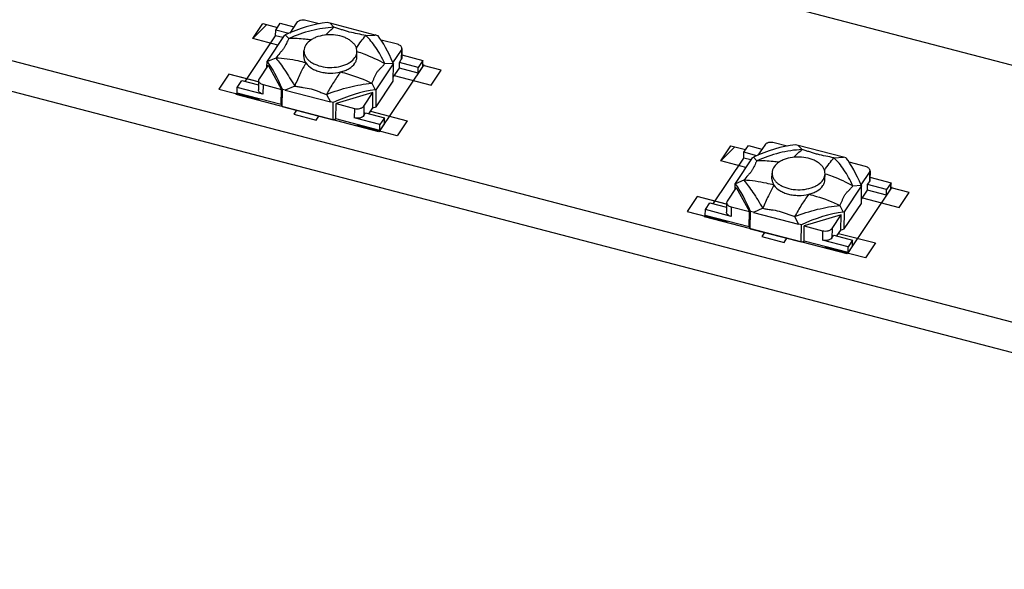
# Model space of a CAD drawing. Header units: millimetres. Extents: x 0 to 420, y 0 to 297.
# Tile 20 of 29: x 326 to 346, y 209 to 221. Entities that reach past the tile are written whole.
import ezdxf

# ---------------------------------------------------------------- set-up
doc = ezdxf.new("R2010")
doc.units = ezdxf.units.MM
doc.header["$LTSCALE"] = 23.1
doc.layers.get('0').update_dxf_attribs({"linetype": 'CONTINUOUS'})
doc.layers.add('02___PRT_ALL_AXES', color=7, linetype='CONTINUOUS')
doc.layers.add('03___PRT_ALL_CURVES', color=7, linetype='CONTINUOUS')

msp = doc.modelspace()

# ---------------------------------------------------------------- linework, layer by layer
at = {"color": 7, "linetype": 'CONTINUOUS'}
for p, q in [((366.814, 214.462), (292.799, 233.778)), ((289.764, 229.249), (363.779, 209.934)), ((289.755, 228.618), (363.771, 209.303)), ((332.159, 220.613), (331.889, 220.684)), ((331.258, 220.366), (331.26, 220.484)), ((331.26, 220.484), (331.355, 220.625)), ((331.53, 220.413), (331.26, 220.484)), ((331.355, 220.625), (331.638, 220.552)), ((331.694, 220.635), (331.551, 220.423)), ((333.327, 220.381), (332.388, 220.626)), ((332.47, 220.541), (332.388, 220.626)), ((331.437, 220.372), (331.08, 219.84)), ((331.406, 220.327), (331.258, 220.366)), ((331.437, 220.372), (331.46, 220.384)), ((331.533, 220.308), (331.46, 220.384)), ((333.132, 220.368), (333.327, 220.381)), ((333.786, 220.189), (333.446, 220.277)), ((333.693, 219.807), (333.868, 220.068)), ((333.868, 220.068), (333.865, 219.871)), ((333.879, 220.102), (333.876, 219.905)), ((331.262, 219.904), (331.089, 219.829)), ((333.827, 219.814), (333.865, 219.871)), ((333.877, 219.967), (334.315, 219.853)), ((331.104, 219.756), (330.916, 219.475)), ((331.078, 219.717), (331.08, 219.84)), ((331.089, 219.829), (331.08, 219.84)), ((331.104, 219.756), (331.379, 219.254)), ((333.348, 219.248), (333.705, 219.781)), ((333.524, 219.788), (333.697, 219.8)), ((333.697, 219.8), (333.705, 219.781)), ((333.7, 219.426), (333.705, 219.781)), ((333.701, 219.51), (333.826, 219.696)), ((333.826, 219.696), (333.827, 219.814)), ((334.219, 219.593), (333.826, 219.696)), ((334.22, 219.711), (333.827, 219.814)), ((334.314, 219.735), (334.219, 219.593)), ((334.219, 219.593), (334.22, 219.711)), ((334.315, 219.853), (334.22, 219.711)), ((334.314, 219.735), (334.315, 219.853)), ((330.462, 219.177), (330.463, 219.295)), ((330.463, 219.295), (330.558, 219.437)), ((330.995, 219.156), (330.463, 219.295)), ((330.558, 219.437), (330.904, 219.347)), ((330.905, 219.44), (330.902, 219.243)), ((330.998, 219.353), (330.995, 219.156)), ((330.998, 219.353), (331.379, 219.254)), ((331.374, 218.939), (331.379, 219.254)), ((331.396, 218.9), (331.4, 219.254)), ((331.654, 219.324), (331.458, 219.24)), ((333.253, 219.384), (333.325, 219.246)), ((333.343, 218.894), (333.7, 219.426)), ((331.374, 218.939), (330.462, 219.177)), ((331.458, 219.24), (332.397, 218.995)), ((332.316, 219.151), (332.397, 218.995)), ((333.279, 219.188), (332.514, 218.958)), ((333.09, 218.907), (333.279, 219.188)), ((333.274, 218.873), (333.279, 219.188)), ((333.348, 219.248), (333.325, 219.246)), ((333.343, 218.894), (333.348, 219.248)), ((331.374, 218.939), (331.396, 218.9)), ((331.396, 218.9), (332.45, 218.625)), ((332.45, 218.625), (332.455, 218.979)), ((332.509, 218.643), (332.514, 218.958)), ((332.514, 218.958), (332.895, 218.858)), ((332.895, 218.858), (332.892, 218.661)), ((333.09, 218.907), (333.088, 218.71)), ((333.191, 218.749), (333.274, 218.873)), ((333.274, 218.873), (333.343, 218.894)), ((332.45, 218.625), (332.509, 218.643)), ((333.422, 218.404), (332.509, 218.643)), ((333.424, 218.523), (332.892, 218.661)), ((333.088, 218.71), (333.125, 218.767)), ((333.125, 218.767), (333.519, 218.664)), ((333.519, 218.664), (333.424, 218.523)), ((333.517, 218.546), (333.519, 218.664)), ((333.517, 218.546), (333.422, 218.404)), ((333.422, 218.404), (333.424, 218.523)), ((340.974, 217.949), (341.069, 218.09)), ((341.069, 218.09), (341.352, 218.016)), ((341.408, 218.1), (341.266, 217.888)), ((341.874, 218.078), (341.604, 218.149)), ((343.041, 217.846), (342.102, 218.091)), ((342.185, 218.006), (342.102, 218.091)), ((341.151, 217.837), (340.795, 217.305)), ((340.973, 217.831), (340.974, 217.949)), ((341.121, 217.792), (340.973, 217.831)), ((341.244, 217.878), (340.974, 217.949)), ((341.151, 217.837), (341.175, 217.848)), ((341.248, 217.772), (341.175, 217.848)), ((342.846, 217.833), (343.041, 217.846)), ((343.501, 217.654), (343.161, 217.742)), ((343.408, 217.272), (343.582, 217.532)), ((343.582, 217.532), (343.58, 217.335)), ((343.594, 217.567), (343.591, 217.37)), ((343.592, 217.432), (344.03, 217.318)), ((340.819, 217.221), (340.631, 216.939)), ((340.793, 217.182), (340.795, 217.305)), ((340.803, 217.294), (340.795, 217.305)), ((340.977, 217.369), (340.803, 217.294)), ((340.819, 217.221), (341.093, 216.719)), ((343.063, 216.713), (343.419, 217.245)), ((343.238, 217.253), (343.411, 217.265)), ((343.411, 217.265), (343.419, 217.245)), ((343.414, 216.891), (343.419, 217.245)), ((343.54, 217.161), (343.542, 217.279)), ((343.542, 217.279), (343.58, 217.335)), ((343.935, 217.176), (343.542, 217.279)), ((344.03, 217.318), (343.935, 217.176)), ((344.028, 217.2), (344.03, 217.318)), ((343.416, 216.975), (343.54, 217.161)), ((343.933, 217.058), (343.54, 217.161)), ((344.028, 217.2), (343.933, 217.058)), ((343.933, 217.058), (343.935, 217.176)), ((340.178, 216.76), (340.273, 216.902)), ((340.273, 216.902), (340.618, 216.811)), ((340.619, 216.905), (340.617, 216.708)), ((340.712, 216.818), (340.71, 216.621)), ((340.712, 216.818), (341.093, 216.719)), ((342.968, 216.849), (343.04, 216.71)), ((343.058, 216.359), (343.414, 216.891)), ((340.176, 216.642), (340.178, 216.76)), ((341.089, 216.404), (340.176, 216.642)), ((340.71, 216.621), (340.178, 216.76)), ((341.089, 216.404), (341.093, 216.719)), ((341.11, 216.365), (341.115, 216.719)), ((341.369, 216.788), (341.173, 216.704)), ((341.173, 216.704), (342.112, 216.459)), ((342.03, 216.616), (342.112, 216.459)), ((342.993, 216.653), (342.228, 216.423)), ((342.805, 216.372), (342.993, 216.653)), ((342.989, 216.338), (342.993, 216.653)), ((343.063, 216.713), (343.04, 216.71)), ((343.058, 216.359), (343.063, 216.713)), ((341.089, 216.404), (341.11, 216.365)), ((342.165, 216.09), (342.17, 216.444)), ((342.224, 216.107), (342.228, 216.423)), ((342.228, 216.423), (342.609, 216.323)), ((341.11, 216.365), (342.165, 216.09)), ((342.609, 216.323), (342.606, 216.126)), ((342.805, 216.372), (342.802, 216.175)), ((342.802, 216.175), (342.84, 216.232)), ((342.84, 216.232), (343.233, 216.129)), ((342.906, 216.214), (342.989, 216.338)), ((342.989, 216.338), (343.058, 216.359)), ((342.165, 216.09), (342.224, 216.107)), ((343.137, 215.869), (342.224, 216.107)), ((343.138, 215.987), (342.606, 216.126)), ((343.232, 216.011), (343.137, 215.869)), ((343.137, 215.869), (343.138, 215.987)), ((343.233, 216.129), (343.138, 215.987)), ((343.232, 216.011), (343.233, 216.129))]:
    msp.add_line(p, q, dxfattribs=at)
at = {"color": 4, "linetype": 'CONTINUOUS'}
for p, q in [((330.784, 220.307), (330.992, 220.618)), ((330.992, 220.618), (331.296, 220.539)), ((331.302, 220.171), (330.784, 220.307)), ((334.693, 219.652), (334.318, 219.75)), ((330.291, 219.571), (330.082, 219.259)), ((330.898, 219.412), (330.291, 219.571)), ((333.721, 219.54), (334.485, 219.341)), ((334.485, 219.341), (334.693, 219.652)), ((330.082, 219.259), (330.915, 219.042)), ((330.915, 219.042), (330.924, 219.056)), ((331.692, 218.823), (331.635, 218.738)), ((331.635, 218.738), (332.097, 218.617)), ((332.097, 218.617), (332.154, 218.702)), ((333.228, 218.804), (333.991, 218.605)), ((332.95, 218.511), (332.96, 218.525)), ((333.783, 218.294), (332.95, 218.511)), ((333.991, 218.605), (333.783, 218.294)), ((340.498, 217.772), (340.707, 218.083)), ((340.707, 218.083), (341.011, 218.004)), ((341.017, 217.636), (340.498, 217.772)), ((344.408, 217.117), (344.032, 217.215)), ((340.005, 217.036), (339.797, 216.724)), ((340.612, 216.877), (340.005, 217.036)), ((343.436, 217.005), (344.199, 216.806)), ((344.199, 216.806), (344.408, 217.117)), ((339.797, 216.724), (340.629, 216.507)), ((340.629, 216.507), (340.639, 216.521)), ((341.406, 216.288), (341.349, 216.203)), ((341.349, 216.203), (341.812, 216.082)), ((342.943, 216.269), (343.706, 216.07)), ((341.812, 216.082), (341.869, 216.167)), ((342.665, 215.976), (342.674, 215.99)), ((343.706, 216.07), (343.497, 215.758)), ((343.497, 215.758), (342.665, 215.976))]:
    msp.add_line(p, q, dxfattribs=at)
at = {"color": 2, "linetype": 'CONTINUOUS'}
for p, q in [((330.784, 220.307), (331.074, 220.597)), ((340.498, 217.772), (340.788, 218.062))]:
    msp.add_line(p, q, dxfattribs=at)
at = {"color": 7, "linetype": 'CONTINUOUS'}
for centre, major_axis, ratio, start_param, end_param in [((331.887, 218.542), (1.919, 1.607), 0.716684, 0.831193, 1.22235), ((331.695, 218.743), (3.253, -0.659), 0.600278, 1.478624, 1.496688), ((333.963, 218.151), (3.139, -1.764), 0.510101, 2.027894, 2.045957), ((333.506, 218.12), (-0.477, 2.472), 0.261556, -0.8752, -0.484042), ((331.224, 217.553), (-0.488, 2.507), 0.254193, -0.875241, -0.484083), ((330.765, 217.356), (3.253, -0.659), 0.600278, 1.478624, 1.496688), ((332.843, 217.13), (1.914, 1.663), 0.698167, 0.808271, 1.199429), ((333.033, 216.764), (3.139, -1.764), 0.510101, 2.027894, 2.045957), ((341.602, 216.007), (1.919, 1.607), 0.716684, 0.831193, 1.22235), ((341.409, 216.208), (3.253, -0.659), 0.600278, 1.478624, 1.496688), ((343.677, 215.616), (3.139, -1.764), 0.510101, 2.027894, 2.045957), ((343.221, 215.585), (-0.477, 2.472), 0.261556, -0.8752, -0.484042), ((340.939, 215.017), (-0.488, 2.507), 0.254193, -0.875241, -0.484083), ((340.48, 214.821), (3.253, -0.659), 0.600278, 1.478624, 1.496688), ((342.557, 214.595), (1.914, 1.663), 0.698167, 0.808271, 1.199429), ((342.748, 214.229), (3.139, -1.764), 0.510101, 2.027894, 2.045957)]:
    msp.add_ellipse(centre, major_axis=major_axis, ratio=ratio, start_param=start_param, end_param=end_param, dxfattribs=at)
for points, knots in [([(331.889, 220.684), (331.871, 220.689), (331.832, 220.693), (331.784, 220.688), (331.749, 220.677), (331.72, 220.663), (331.702, 220.647), (331.694, 220.635)], [0, 0, 0, 0, 0.273022, 0.545222, 0.673443, 0.792885, 1, 1, 1, 1]), ([(332.47, 220.541), (332.311, 220.533), (331.989, 220.484), (331.682, 220.376), (331.533, 220.308)], [0, 0, 0, 0, 0.492105, 1, 1, 1, 1]), ([(332.297, 220.381), (332.325, 220.412), (332.38, 220.467), (332.44, 220.518), (332.47, 220.541)], [0, 0, 0, 0, 0.524963, 1, 1, 1, 1]), ([(333.132, 220.368), (333.075, 220.382), (332.96, 220.406), (332.817, 220.434), (332.708, 220.466), (332.629, 220.492), (332.55, 220.517), (332.497, 220.533), (332.47, 220.541)], [0, 0, 0, 0, 0.256975, 0.513419, 0.636713, 0.757015, 0.877479, 1, 1, 1, 1]), ([(331.533, 220.308), (331.523, 220.291), (331.505, 220.258), (331.481, 220.207), (331.458, 220.155), (331.439, 220.122), (331.428, 220.106)], [0, 0, 0, 0, 0.253361, 0.49847, 0.743031, 1, 1, 1, 1]), ([(331.988, 220.278), (331.95, 220.284), (331.799, 220.303), (331.646, 220.31), (331.533, 220.308)], [0, 0, 0, 0, 0.254365, 1, 1, 1, 1]), ([(332.934, 220.108), (332.966, 220.158), (333.027, 220.248), (333.097, 220.332), (333.132, 220.368)], [0, 0, 0, 0, 0.540964, 1, 1, 1, 1]), ([(333.524, 219.788), (333.496, 219.848), (333.439, 219.961), (333.343, 220.118), (333.242, 220.254), (333.169, 220.333), (333.132, 220.368)], [0, 0, 0, 0, 0.280843, 0.541531, 0.781261, 1, 1, 1, 1]), ([(331.428, 220.106), (331.416, 220.088), (331.389, 220.054), (331.331, 219.989), (331.288, 219.939), (331.262, 219.904)], [0, 0, 0, 0, 0.243514, 0.498599, 1, 1, 1, 1]), ([(333.879, 220.102), (333.879, 220.111), (333.874, 220.131), (333.854, 220.156), (333.824, 220.176), (333.799, 220.185), (333.786, 220.189)], [0, 0, 0, 0, 0.204581, 0.434271, 0.700331, 1, 1, 1, 1]), ([(333.868, 220.068), (333.871, 220.073), (333.877, 220.084), (333.879, 220.096), (333.879, 220.102)], [0, 0, 0, 0, 0.513369, 1, 1, 1, 1]), ([(331.262, 219.904), (331.294, 219.866), (331.358, 219.783), (331.453, 219.647), (331.554, 219.492), (331.62, 219.382), (331.654, 219.324)], [0, 0, 0, 0, 0.20988, 0.447944, 0.712133, 1, 1, 1, 1]), ([(331.887, 219.803), (331.834, 219.818), (331.63, 219.869), (331.419, 219.898), (331.262, 219.904)], [0, 0, 0, 0, 0.257501, 1, 1, 1, 1]), ([(331.844, 219.937), (331.844, 219.914), (331.851, 219.866), (331.873, 219.823), (331.887, 219.803)], [0, 0, 0, 0, 0.484998, 1, 1, 1, 1]), ([(332.903, 219.796), (332.916, 219.815), (332.936, 219.855), (332.944, 219.899), (332.944, 219.921)], [0, 0, 0, 0, 0.513392, 1, 1, 1, 1]), ([(332.946, 220.041), (332.995, 220.025), (333.194, 219.955), (333.385, 219.866), (333.524, 219.788)], [0, 0, 0, 0, 0.246237, 1, 1, 1, 1]), ([(333.876, 219.905), (333.876, 219.899), (333.874, 219.887), (333.869, 219.876), (333.865, 219.871)], [0, 0, 0, 0, 0.486631, 1, 1, 1, 1]), ([(331.887, 219.803), (331.845, 219.73), (331.763, 219.572), (331.69, 219.41), (331.654, 219.324)], [0, 0, 0, 0, 0.472544, 1, 1, 1, 1]), ([(331.887, 219.803), (331.917, 219.758), (331.985, 219.7), (332.091, 219.646), (332.187, 219.615), (332.289, 219.595), (332.431, 219.586), (332.538, 219.598), (332.607, 219.615)], [0, 0, 0, 0, 0.208541, 0.328553, 0.45703, 0.591557, 0.729168, 1, 1, 1, 1]), ([(332.607, 219.615), (332.639, 219.623), (332.701, 219.642), (332.806, 219.694), (332.873, 219.751), (332.903, 219.796)], [0, 0, 0, 0, 0.281981, 0.544628, 1, 1, 1, 1]), ([(333.358, 219.602), (333.37, 219.619), (333.396, 219.651), (333.44, 219.695), (333.484, 219.74), (333.511, 219.772), (333.524, 219.788)], [0, 0, 0, 0, 0.247569, 0.499501, 0.751218, 1, 1, 1, 1]), ([(330.916, 219.475), (330.913, 219.469), (330.907, 219.458), (330.905, 219.446), (330.905, 219.44)], [0, 0, 0, 0, 0.513369, 1, 1, 1, 1]), ([(332.607, 219.615), (332.555, 219.545), (332.453, 219.394), (332.361, 219.235), (332.316, 219.151)], [0, 0, 0, 0, 0.474997, 1, 1, 1, 1]), ([(332.607, 219.615), (332.662, 219.602), (332.883, 219.542), (333.098, 219.459), (333.253, 219.384)], [0, 0, 0, 0, 0.247038, 1, 1, 1, 1]), ([(333.253, 219.384), (333.263, 219.402), (333.282, 219.438), (333.305, 219.493), (333.328, 219.549), (333.347, 219.585), (333.358, 219.602)], [0, 0, 0, 0, 0.250194, 0.499834, 0.749457, 1, 1, 1, 1]), ([(330.905, 219.44), (330.905, 219.431), (330.91, 219.411), (330.93, 219.386), (330.96, 219.366), (330.985, 219.357), (330.998, 219.353)], [0, 0, 0, 0, 0.204581, 0.434271, 0.700331, 1, 1, 1, 1]), ([(331.654, 219.324), (331.683, 219.317), (331.74, 219.307), (331.855, 219.29), (331.97, 219.274), (332.079, 219.239), (332.157, 219.208), (332.236, 219.177), (332.289, 219.159), (332.316, 219.151)], [0, 0, 0, 0, 0.126689, 0.25419, 0.507919, 0.631792, 0.754118, 0.876525, 1, 1, 1, 1]), ([(332.316, 219.151), (332.47, 219.211), (332.778, 219.31), (333.097, 219.368), (333.253, 219.384)], [0, 0, 0, 0, 0.513211, 1, 1, 1, 1]), ([(330.995, 219.156), (330.982, 219.16), (330.958, 219.169), (330.927, 219.189), (330.907, 219.214), (330.902, 219.234), (330.902, 219.243)], [0, 0, 0, 0, 0.299669, 0.565729, 0.795419, 1, 1, 1, 1]), ([(332.895, 218.858), (332.913, 218.854), (332.952, 218.849), (333, 218.854), (333.035, 218.865), (333.064, 218.879), (333.082, 218.895), (333.09, 218.907)], [0, 0, 0, 0, 0.273022, 0.545222, 0.673443, 0.792885, 1, 1, 1, 1]), ([(333.088, 218.71), (333.079, 218.698), (333.061, 218.682), (333.032, 218.668), (332.997, 218.657), (332.949, 218.652), (332.911, 218.657), (332.892, 218.661)], [0, 0, 0, 0, 0.207115, 0.326557, 0.454778, 0.726978, 1, 1, 1, 1]), ([(341.604, 218.149), (341.585, 218.153), (341.547, 218.158), (341.499, 218.153), (341.464, 218.142), (341.435, 218.128), (341.416, 218.112), (341.408, 218.1)], [0, 0, 0, 0, 0.273022, 0.545222, 0.673443, 0.792885, 1, 1, 1, 1]), ([(342.185, 218.006), (342.026, 217.998), (341.704, 217.949), (341.397, 217.841), (341.248, 217.772)], [0, 0, 0, 0, 0.492105, 1, 1, 1, 1]), ([(342.012, 217.846), (342.04, 217.876), (342.095, 217.932), (342.155, 217.983), (342.185, 218.006)], [0, 0, 0, 0, 0.524963, 1, 1, 1, 1]), ([(342.846, 217.833), (342.789, 217.847), (342.675, 217.871), (342.532, 217.899), (342.422, 217.931), (342.344, 217.957), (342.265, 217.982), (342.212, 217.998), (342.185, 218.006)], [0, 0, 0, 0, 0.256975, 0.513419, 0.636713, 0.757015, 0.877479, 1, 1, 1, 1]), ([(342.649, 217.573), (342.68, 217.623), (342.741, 217.713), (342.811, 217.797), (342.846, 217.833)], [0, 0, 0, 0, 0.540964, 1, 1, 1, 1]), ([(343.238, 217.253), (343.21, 217.313), (343.153, 217.426), (343.058, 217.583), (342.957, 217.719), (342.884, 217.798), (342.846, 217.833)], [0, 0, 0, 0, 0.280843, 0.541531, 0.781261, 1, 1, 1, 1]), ([(341.248, 217.772), (341.238, 217.756), (341.219, 217.723), (341.196, 217.672), (341.172, 217.62), (341.153, 217.587), (341.142, 217.57)], [0, 0, 0, 0, 0.253361, 0.49847, 0.743031, 1, 1, 1, 1]), ([(341.702, 217.743), (341.664, 217.749), (341.513, 217.768), (341.361, 217.775), (341.248, 217.772)], [0, 0, 0, 0, 0.254365, 1, 1, 1, 1]), ([(343.594, 217.567), (343.594, 217.576), (343.589, 217.596), (343.568, 217.621), (343.538, 217.641), (343.514, 217.65), (343.501, 217.654)], [0, 0, 0, 0, 0.204581, 0.434271, 0.700331, 1, 1, 1, 1]), ([(341.142, 217.57), (341.131, 217.553), (341.104, 217.519), (341.046, 217.454), (341.003, 217.404), (340.977, 217.369)], [0, 0, 0, 0, 0.243514, 0.498599, 1, 1, 1, 1]), ([(342.66, 217.506), (342.71, 217.49), (342.908, 217.42), (343.1, 217.33), (343.238, 217.253)], [0, 0, 0, 0, 0.246237, 1, 1, 1, 1]), ([(343.582, 217.532), (343.586, 217.538), (343.591, 217.549), (343.594, 217.561), (343.594, 217.567)], [0, 0, 0, 0, 0.513369, 1, 1, 1, 1]), ([(340.977, 217.369), (341.008, 217.331), (341.072, 217.248), (341.168, 217.112), (341.268, 216.957), (341.335, 216.846), (341.369, 216.788)], [0, 0, 0, 0, 0.20988, 0.447944, 0.712133, 1, 1, 1, 1]), ([(341.601, 217.268), (341.549, 217.282), (341.344, 217.334), (341.134, 217.363), (340.977, 217.369)], [0, 0, 0, 0, 0.257501, 1, 1, 1, 1]), ([(341.601, 217.268), (341.559, 217.195), (341.477, 217.037), (341.405, 216.875), (341.369, 216.788)], [0, 0, 0, 0, 0.472544, 1, 1, 1, 1]), ([(341.559, 217.402), (341.558, 217.379), (341.566, 217.331), (341.588, 217.288), (341.601, 217.268)], [0, 0, 0, 0, 0.484998, 1, 1, 1, 1]), ([(341.601, 217.268), (341.632, 217.223), (341.699, 217.165), (341.806, 217.111), (341.901, 217.08), (342.004, 217.06), (342.146, 217.051), (342.253, 217.063), (342.322, 217.08)], [0, 0, 0, 0, 0.208541, 0.328553, 0.45703, 0.591557, 0.729168, 1, 1, 1, 1]), ([(342.322, 217.08), (342.354, 217.088), (342.415, 217.107), (342.521, 217.159), (342.588, 217.216), (342.618, 217.261)], [0, 0, 0, 0, 0.281981, 0.544628, 1, 1, 1, 1]), ([(342.618, 217.261), (342.63, 217.28), (342.651, 217.32), (342.658, 217.364), (342.659, 217.386)], [0, 0, 0, 0, 0.513392, 1, 1, 1, 1]), ([(343.073, 217.067), (343.084, 217.084), (343.111, 217.116), (343.155, 217.16), (343.199, 217.205), (343.226, 217.237), (343.238, 217.253)], [0, 0, 0, 0, 0.247569, 0.499501, 0.751218, 1, 1, 1, 1]), ([(343.591, 217.37), (343.591, 217.364), (343.589, 217.352), (343.583, 217.341), (343.58, 217.335)], [0, 0, 0, 0, 0.486631, 1, 1, 1, 1]), ([(342.322, 217.08), (342.27, 217.01), (342.167, 216.858), (342.076, 216.7), (342.03, 216.616)], [0, 0, 0, 0, 0.474997, 1, 1, 1, 1]), ([(342.322, 217.08), (342.377, 217.066), (342.598, 217.007), (342.812, 216.924), (342.968, 216.849)], [0, 0, 0, 0, 0.247038, 1, 1, 1, 1]), ([(342.968, 216.849), (342.978, 216.867), (342.996, 216.902), (343.02, 216.958), (343.043, 217.014), (343.062, 217.05), (343.073, 217.067)], [0, 0, 0, 0, 0.250194, 0.499834, 0.749457, 1, 1, 1, 1]), ([(340.631, 216.939), (340.627, 216.934), (340.622, 216.923), (340.619, 216.911), (340.619, 216.905)], [0, 0, 0, 0, 0.513369, 1, 1, 1, 1]), ([(340.619, 216.905), (340.619, 216.896), (340.624, 216.876), (340.645, 216.851), (340.675, 216.831), (340.699, 216.822), (340.712, 216.818)], [0, 0, 0, 0, 0.204581, 0.434271, 0.700331, 1, 1, 1, 1]), ([(342.03, 216.616), (342.185, 216.676), (342.493, 216.775), (342.811, 216.833), (342.968, 216.849)], [0, 0, 0, 0, 0.513211, 1, 1, 1, 1]), ([(340.71, 216.621), (340.697, 216.625), (340.672, 216.633), (340.642, 216.654), (340.621, 216.679), (340.617, 216.699), (340.617, 216.708)], [0, 0, 0, 0, 0.299669, 0.565729, 0.795419, 1, 1, 1, 1]), ([(341.369, 216.788), (341.397, 216.782), (341.455, 216.772), (341.569, 216.755), (341.684, 216.739), (341.793, 216.704), (341.872, 216.673), (341.95, 216.642), (342.003, 216.624), (342.03, 216.616)], [0, 0, 0, 0, 0.126689, 0.25419, 0.507919, 0.631792, 0.754118, 0.876525, 1, 1, 1, 1]), ([(342.609, 216.323), (342.628, 216.318), (342.667, 216.314), (342.714, 216.319), (342.749, 216.33), (342.778, 216.344), (342.797, 216.36), (342.805, 216.372)], [0, 0, 0, 0, 0.273022, 0.545222, 0.673443, 0.792885, 1, 1, 1, 1]), ([(342.802, 216.175), (342.794, 216.163), (342.776, 216.147), (342.747, 216.133), (342.712, 216.122), (342.664, 216.117), (342.625, 216.121), (342.606, 216.126)], [0, 0, 0, 0, 0.207115, 0.326557, 0.454778, 0.726978, 1, 1, 1, 1])]:
    msp.add_open_spline(points, degree=3, knots=knots, dxfattribs=at)
at = {"layer": '02___PRT_ALL_AXES', "color": 7, "linetype": 'CONTINUOUS'}
for p, q in [((331.844, 219.936), (331.846, 220.055)), ((332.944, 219.921), (332.946, 220.039)), ((341.559, 217.401), (341.56, 217.519)), ((342.659, 217.386), (342.66, 217.504))]:
    msp.add_line(p, q, dxfattribs=at)
for points, knots in [([(332.946, 220.039), (332.946, 220.059), (332.941, 220.099), (332.916, 220.157), (332.876, 220.211), (332.822, 220.259), (332.756, 220.302), (332.651, 220.349), (332.503, 220.385), (332.317, 220.389), (332.166, 220.361), (332.058, 220.319), (331.969, 220.269), (331.913, 220.219), (331.887, 220.18)], [0, 0, 0, 0, 0.045886, 0.093882, 0.145621, 0.202021, 0.263312, 0.329158, 0.470948, 0.618622, 0.761488, 0.828188, 0.890459, 1, 1, 1, 1]), ([(331.887, 220.18), (331.874, 220.161), (331.854, 220.121), (331.846, 220.076), (331.846, 220.055)], [0, 0, 0, 0, 0.51346, 1, 1, 1, 1]), ([(331.846, 220.055), (331.846, 220.035), (331.851, 219.995), (331.875, 219.937), (331.915, 219.883), (331.969, 219.834), (332.035, 219.792), (332.14, 219.745), (332.289, 219.709), (332.474, 219.705), (332.625, 219.733), (332.734, 219.775), (332.823, 219.824), (332.879, 219.875), (332.905, 219.914)], [0, 0, 0, 0, 0.045886, 0.093882, 0.145621, 0.202021, 0.263312, 0.329158, 0.470948, 0.618622, 0.761488, 0.828188, 0.890459, 1, 1, 1, 1]), ([(332.905, 219.914), (332.917, 219.933), (332.938, 219.973), (332.945, 220.018), (332.946, 220.039)], [0, 0, 0, 0, 0.51346, 1, 1, 1, 1]), ([(342.66, 217.504), (342.661, 217.524), (342.655, 217.564), (342.631, 217.622), (342.591, 217.676), (342.537, 217.724), (342.471, 217.767), (342.366, 217.814), (342.217, 217.849), (342.032, 217.854), (341.881, 217.826), (341.772, 217.784), (341.683, 217.734), (341.627, 217.683), (341.602, 217.645)], [0, 0, 0, 0, 0.045886, 0.093882, 0.145621, 0.202021, 0.263312, 0.329158, 0.470948, 0.618622, 0.761488, 0.828188, 0.890459, 1, 1, 1, 1]), ([(341.602, 217.645), (341.589, 217.626), (341.568, 217.586), (341.561, 217.541), (341.56, 217.519)], [0, 0, 0, 0, 0.51346, 1, 1, 1, 1]), ([(341.56, 217.519), (341.56, 217.5), (341.565, 217.46), (341.59, 217.402), (341.63, 217.348), (341.684, 217.299), (341.75, 217.257), (341.855, 217.21), (342.003, 217.174), (342.189, 217.17), (342.34, 217.198), (342.448, 217.24), (342.537, 217.289), (342.593, 217.34), (342.619, 217.379)], [0, 0, 0, 0, 0.045886, 0.093882, 0.145621, 0.202021, 0.263312, 0.329158, 0.470948, 0.618622, 0.761488, 0.828188, 0.890459, 1, 1, 1, 1]), ([(342.619, 217.379), (342.632, 217.398), (342.652, 217.438), (342.66, 217.483), (342.66, 217.504)], [0, 0, 0, 0, 0.51346, 1, 1, 1, 1])]:
    msp.add_open_spline(points, degree=3, knots=knots, dxfattribs=at)
at = {"layer": '03___PRT_ALL_CURVES', "color": 4, "linetype": 'CONTINUOUS'}
for p, q in [((330.784, 220.307), (330.992, 220.618)), ((330.992, 220.618), (331.296, 220.539)), ((330.624, 219.419), (331.258, 220.366)), ((331.302, 220.171), (330.784, 220.307)), ((334.333, 219.763), (333.403, 218.376)), ((334.314, 219.768), (334.333, 219.763)), ((334.693, 219.652), (334.314, 219.751)), ((330.291, 219.571), (330.082, 219.259)), ((330.904, 219.411), (330.291, 219.571)), ((333.721, 219.54), (334.485, 219.341)), ((334.485, 219.341), (334.693, 219.652)), ((330.082, 219.259), (330.915, 219.042)), ((330.443, 219.149), (330.462, 219.177)), ((333.403, 218.376), (330.443, 219.149)), ((330.915, 219.042), (330.924, 219.056)), ((331.692, 218.823), (331.635, 218.738)), ((331.635, 218.738), (332.097, 218.617)), ((332.097, 218.617), (332.154, 218.702)), ((333.228, 218.804), (333.991, 218.605)), ((332.95, 218.511), (332.96, 218.525)), ((333.783, 218.294), (332.95, 218.511)), ((333.991, 218.605), (333.783, 218.294)), ((340.498, 217.772), (340.707, 218.083)), ((340.707, 218.083), (341.011, 218.004)), ((340.339, 216.884), (340.973, 217.831)), ((341.017, 217.636), (340.498, 217.772)), ((344.047, 217.228), (343.118, 215.841)), ((344.408, 217.117), (344.028, 217.216)), ((344.029, 217.233), (344.047, 217.228)), ((340.005, 217.036), (339.797, 216.724)), ((340.619, 216.875), (340.005, 217.036)), ((343.436, 217.005), (344.199, 216.806)), ((344.199, 216.806), (344.408, 217.117)), ((339.797, 216.724), (340.629, 216.507)), ((340.157, 216.614), (340.176, 216.642)), ((343.118, 215.841), (340.157, 216.614)), ((340.629, 216.507), (340.639, 216.521)), ((341.406, 216.288), (341.349, 216.203)), ((341.349, 216.203), (341.812, 216.082)), ((342.943, 216.269), (343.706, 216.07)), ((341.812, 216.082), (341.869, 216.167)), ((342.665, 215.976), (342.674, 215.99)), ((343.706, 216.07), (343.497, 215.758)), ((343.497, 215.758), (342.665, 215.976))]:
    msp.add_line(p, q, dxfattribs=at)

doc.saveas('drawing.dxf')
